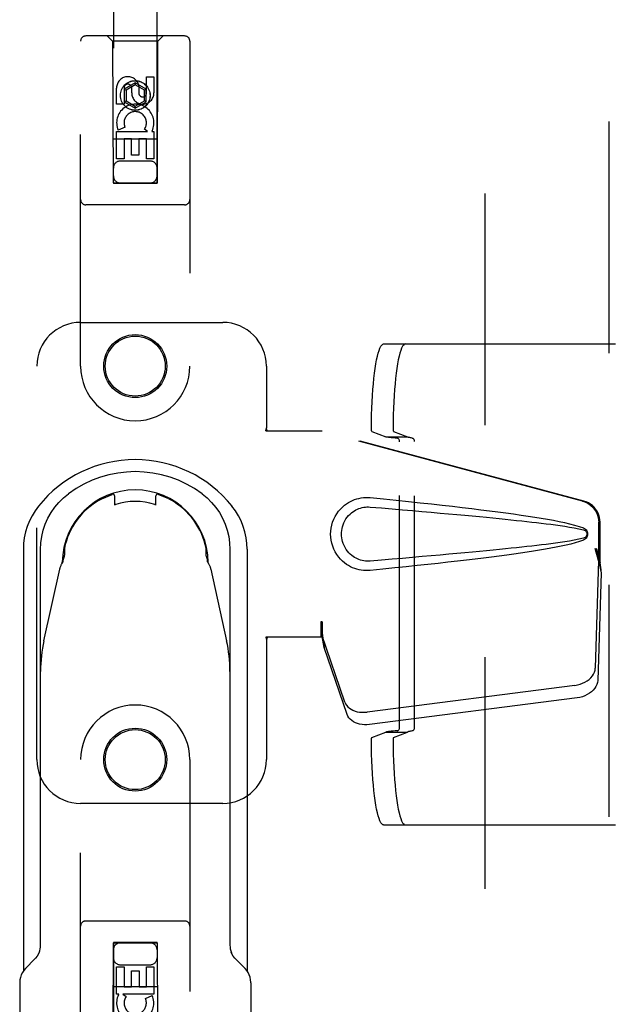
# Model space of a CAD drawing. Header units: inches. Extents: x 0 to 241, y 0 to 156.
# Tile 31 of 70: x 78.24 to 81.62, y 76.42 to 82.05. Entities that reach past the tile are written whole.
import ezdxf

# ---------------------------------------------------------------- set-up
doc = ezdxf.new("R2010")
doc.units = ezdxf.units.IN
doc.header["$LTSCALE"] = 13.251942
doc.header["$MEASUREMENT"] = 0
doc.linetypes.add('HIDDEN', pattern=[0.2, 0.1, -0.1])
doc.layers.add('DEFAULT_2', color=8, linetype='HIDDEN')
doc.layers.add('LEFT_DOOR_ASSEMBLY', color=7, linetype='CONTINUOUS')

msp = doc.modelspace()

# ---------------------------------------------------------------- linework, layer by layer
at = {"layer": 'DEFAULT_2', "color": 8, "linetype": 'HIDDEN'}
for p, q in [((80.8975, 45.272), (80.8975, 112.608)), ((80.3174, 80.1915), (82.0934, 80.1915)), ((80.2505, 79.6904), (80.3301, 79.6605)), ((80.3301, 79.6605), (80.4539, 79.6605)), ((80.3743, 79.6904), (80.4539, 79.6605)), ((80.409, 77.9999), (80.409, 79.633)), ((80.4933, 77.9991), (80.4933, 79.6338)), ((80.2505, 77.9425), (80.3301, 77.9724)), ((80.3301, 77.9724), (80.4539, 77.9724)), ((80.3743, 77.9425), (80.4539, 77.9724)), ((80.3174, 77.4415), (82.0934, 77.4415))]:
    msp.add_line(p, q, dxfattribs=at)
for points in [[(80.2479, 79.7112), (80.2483, 79.7494), (80.2491, 79.7871), (80.2504, 79.8243), (80.252, 79.8608), (80.254, 79.8963), (80.2563, 79.9306), (80.2591, 79.9635), (80.2621, 79.9948), (80.2655, 80.0243), (80.2692, 80.0519), (80.2732, 80.0773), (80.2774, 80.1005), (80.2819, 80.1213), (80.2866, 80.1396), (80.2914, 80.1552), (80.2965, 80.1682), (80.3016, 80.1783), (80.3068, 80.1856), (80.3121, 80.19), (80.3174, 80.1915)], [(80.4412, 80.1915), (80.4359, 80.19), (80.4306, 80.1856), (80.4254, 80.1783), (80.4202, 80.1682), (80.4152, 80.1552), (80.4104, 80.1396), (80.4057, 80.1213), (80.4012, 80.1005), (80.397, 80.0773), (80.393, 80.0519), (80.3893, 80.0243), (80.3859, 79.9948), (80.3828, 79.9635), (80.3801, 79.9306), (80.3777, 79.8963), (80.3758, 79.8608), (80.3741, 79.8243), (80.3729, 79.7871), (80.3721, 79.7494), (80.3717, 79.7112)], [(80.2505, 79.6904), (80.2501, 79.6909), (80.2497, 79.6917), (80.2493, 79.6931), (80.249, 79.6948), (80.2486, 79.6969), (80.2484, 79.6994), (80.2482, 79.7021), (80.248, 79.705), (80.2479, 79.7081), (80.2479, 79.7112)], [(80.3953, 79.6529), (80.3828, 79.6538), (80.3713, 79.6547), (80.3611, 79.6556), (80.3522, 79.6565), (80.3446, 79.6575), (80.3383, 79.6585), (80.3335, 79.6595), (80.3301, 79.6605)], [(80.3717, 79.7112), (80.3717, 79.7081), (80.3718, 79.705), (80.3719, 79.7021), (80.3722, 79.6994), (80.3724, 79.6969), (80.3727, 79.6948), (80.3731, 79.6931), (80.3735, 79.6917), (80.3739, 79.6909), (80.3743, 79.6904)], [(80.4807, 79.6537), (80.4756, 79.6545), (80.4709, 79.6553), (80.4668, 79.6561), (80.4631, 79.657), (80.46, 79.6578), (80.4574, 79.6587), (80.4553, 79.6596), (80.4539, 79.6605)], [(80.409, 79.633), (80.4088, 79.636), (80.4083, 79.6389), (80.4075, 79.6418), (80.4063, 79.6444), (80.4049, 79.6468), (80.4033, 79.6489), (80.4014, 79.6505), (80.3995, 79.6518), (80.3974, 79.6526), (80.3953, 79.6529)], [(80.4807, 79.6537), (80.4826, 79.6532), (80.4845, 79.6523), (80.4862, 79.651), (80.4879, 79.6494), (80.4895, 79.6473), (80.4908, 79.645), (80.4919, 79.6424), (80.4927, 79.6396), (80.4931, 79.6367), (80.4933, 79.6338)], [(80.3953, 77.98), (80.3828, 77.9791), (80.3713, 77.9782), (80.3611, 77.9773), (80.3522, 77.9764), (80.3446, 77.9754), (80.3383, 77.9744), (80.3335, 77.9734), (80.3301, 77.9724)], [(80.3953, 77.98), (80.3974, 77.9803), (80.3995, 77.9811), (80.4014, 77.9824), (80.4033, 77.984), (80.4049, 77.9861), (80.4063, 77.9885), (80.4075, 77.9911), (80.4083, 77.994), (80.4088, 77.9969), (80.409, 77.9999)], [(80.4807, 77.9792), (80.4756, 77.9784), (80.4709, 77.9776), (80.4668, 77.9768), (80.4631, 77.9759), (80.46, 77.9751), (80.4574, 77.9742), (80.4553, 77.9733), (80.4539, 77.9724)], [(80.4933, 77.9991), (80.4931, 77.9962), (80.4927, 77.9933), (80.4919, 77.9905), (80.4908, 77.9879), (80.4895, 77.9856), (80.4879, 77.9835), (80.4863, 77.9819), (80.4845, 77.9806), (80.4826, 77.9797), (80.4807, 77.9792)], [(80.2479, 77.9217), (80.2479, 77.9248), (80.248, 77.9279), (80.2482, 77.9308), (80.2484, 77.9335), (80.2486, 77.936), (80.249, 77.9381), (80.2493, 77.9398), (80.2497, 77.9412), (80.2501, 77.942), (80.2505, 77.9425)], [(80.3174, 77.4415), (80.3121, 77.4429), (80.3068, 77.4473), (80.3016, 77.4546), (80.2965, 77.4647), (80.2914, 77.4777), (80.2866, 77.4933), (80.2819, 77.5116), (80.2774, 77.5324), (80.2732, 77.5556), (80.2692, 77.581), (80.2655, 77.6086), (80.2621, 77.6381), (80.2591, 77.6694), (80.2563, 77.7023), (80.254, 77.7366), (80.252, 77.7721), (80.2504, 77.8086), (80.2491, 77.8458), (80.2483, 77.8835), (80.2479, 77.9217)], [(80.3743, 77.9425), (80.3739, 77.942), (80.3735, 77.9412), (80.3731, 77.9398), (80.3727, 77.9381), (80.3724, 77.936), (80.3722, 77.9335), (80.3719, 77.9308), (80.3718, 77.9279), (80.3717, 77.9248), (80.3717, 77.9217)], [(80.3717, 77.9217), (80.3721, 77.8835), (80.3729, 77.8458), (80.3741, 77.8086), (80.3758, 77.7721), (80.3777, 77.7366), (80.3801, 77.7023), (80.3828, 77.6694), (80.3859, 77.6381), (80.3893, 77.6086), (80.393, 77.581), (80.397, 77.5556), (80.4012, 77.5324), (80.4057, 77.5116), (80.4104, 77.4933), (80.4152, 77.4777), (80.4202, 77.4647), (80.4254, 77.4546), (80.4306, 77.4473), (80.4359, 77.4429), (80.4412, 77.4415)]]:
    msp.add_lwpolyline(points, dxfattribs=at)
at = {"layer": 'LEFT_DOOR_ASSEMBLY', "color": 8, "linetype": 'HIDDEN'}
for p, q in [((81.606, 113.269), (81.606, 44.611)), ((78.7725, 112.3625), (78.7725, 81.1107)), ((79.0225, 81.1107), (79.0225, 112.3625)), ((78.585, 80.065), (78.585, 81.9225)), ((79.18, 81.9525), (78.615, 81.9525)), ((78.7675, 81.9225), (78.7375, 81.9525)), ((78.7675, 81.9225), (78.771, 81.1125)), ((79.0275, 81.9225), (78.7675, 81.9225)), ((79.024, 81.1125), (79.0275, 81.9225)), ((79.0275, 81.9225), (79.0575, 81.9525)), ((79.21, 81.9225), (79.21, 80.065)), ((78.8975, 81.6843), (78.835, 81.6482)), ((78.8975, 81.6843), (78.8975, 81.6728)), ((78.96, 81.6482), (78.8975, 81.6843)), ((78.9617, 81.6266), (78.9617, 81.719)), ((78.9617, 81.719), (79.0041, 81.719)), ((79.0041, 81.719), (79.0041, 81.6266)), ((78.7909, 81.5627), (78.7909, 81.6551)), ((78.8333, 81.6551), (78.8333, 81.5627)), ((78.835, 81.6482), (78.835, 81.5761)), ((78.835, 81.6482), (78.845, 81.6425)), ((78.8975, 81.6728), (78.845, 81.6425)), ((78.845, 81.6425), (78.845, 81.5818)), ((78.8772, 81.6266), (78.8772, 81.6551)), ((78.95, 81.6425), (78.8975, 81.6728)), ((78.9182, 81.6689), (78.9182, 81.6227)), ((78.96, 81.6482), (78.95, 81.6425)), ((78.95, 81.5818), (78.95, 81.6425)), ((78.96, 81.5761), (78.96, 81.6482)), ((78.835, 81.5761), (78.845, 81.5818)), ((78.835, 81.5761), (78.8975, 81.54)), ((78.845, 81.5818), (78.8975, 81.5515)), ((78.8975, 81.5515), (78.95, 81.5818)), ((78.8975, 81.54), (78.96, 81.5761)), ((78.96, 81.5761), (78.95, 81.5818)), ((78.8333, 81.5627), (78.7909, 81.5627)), ((78.8975, 81.54), (78.8975, 81.5515)), ((78.7909, 81.2503), (78.7909, 81.4064)), ((78.7909, 81.4064), (78.9685, 81.4064)), ((78.839, 81.4308), (78.7999, 81.4139)), ((78.9685, 81.4064), (78.9499, 81.4194)), ((78.9936, 81.4099), (78.9918, 81.4064)), ((78.9918, 81.4064), (79.0041, 81.4064)), ((79.0041, 81.4064), (79.0041, 81.2503)), ((79.0251, 81.3625), (78.77, 81.3625)), ((78.8333, 81.3638), (78.8333, 81.2503)), ((78.8758, 81.3638), (78.8333, 81.3638)), ((78.8758, 81.2716), (78.8758, 81.3638)), ((78.9182, 81.3638), (78.9182, 81.2716)), ((78.9617, 81.3638), (78.9182, 81.3638)), ((78.9617, 81.2503), (78.9617, 81.3638)), ((78.8333, 81.2503), (78.7909, 81.2503)), ((78.9825, 81.2375), (78.8125, 81.2375)), ((78.9182, 81.2716), (78.8758, 81.2716)), ((79.0041, 81.2503), (78.9617, 81.2503)), ((78.771, 81.1125), (79.024, 81.1125)), ((78.7725, 81.1138), (79.0225, 81.1138)), ((78.7725, 81.1107), (79.0225, 81.1107)), ((79.18, 80.9875), (78.615, 80.9875)), ((78.585, 80.315), (79.3975, 80.315)), ((78.335, 77.815), (78.335, 80.065)), ((79.6475, 80.065), (79.6475, 79.7118)), ((79.6445, 79.695), (79.6475, 79.7118)), ((79.6445, 79.695), (79.9655, 79.695)), ((79.6519, 79.695), (79.6475, 79.7118)), ((81.4552, 79.2926), (79.9578, 79.695)), ((81.4629, 79.2926), (79.9655, 79.695)), ((81.5476, 78.9421), (81.5476, 79.1719)), ((81.5553, 78.9421), (81.5553, 79.1719)), ((81.5258, 79.0237), (81.5476, 78.9421)), ((81.5335, 79.0237), (81.5553, 78.9421)), ((81.5469, 78.9535), (81.5278, 78.3384)), ((81.5469, 78.9535), (81.5604, 78.8825)), ((81.5553, 78.9421), (81.5476, 78.9421)), ((81.5492, 78.9696), (81.5579, 78.9134)), ((81.5604, 78.8825), (81.5413, 78.2674)), ((81.5579, 78.9134), (81.5588, 78.9026)), ((81.5588, 78.9026), (81.5597, 78.8923)), ((81.5597, 78.8923), (81.5604, 78.8825)), ((79.9578, 78.6024), (79.9578, 78.515)), ((79.9655, 78.6024), (79.9578, 78.6024)), ((79.9655, 78.6024), (79.9655, 78.515)), ((79.6445, 78.515), (79.6475, 78.4981)), ((79.9655, 78.515), (79.6445, 78.515)), ((79.6519, 78.515), (79.6475, 78.4981)), ((79.6475, 78.4981), (79.6475, 77.815)), ((80.096, 78.1444), (79.9641, 78.5283)), ((79.9776, 78.4572), (79.9641, 78.5283)), ((79.9734, 78.4877), (79.9776, 78.4572)), ((80.1095, 78.0734), (79.9776, 78.4572)), ((81.4103, 78.2394), (80.2228, 78.0869)), ((81.4238, 78.1683), (80.2364, 78.0159)), ((78.585, 75.9575), (78.585, 77.815)), ((79.21, 77.815), (79.21, 75.9575)), ((79.3975, 77.565), (78.585, 77.565)), ((79.18, 76.8925), (78.615, 76.8925)), ((78.771, 76.7675), (78.7675, 75.9575)), ((78.771, 76.7675), (79.024, 76.7675)), ((78.7725, 76.7692), (78.7725, 45.5175)), ((79.0225, 76.7692), (78.7725, 76.7692)), ((79.0225, 76.7661), (78.7725, 76.7661)), ((79.0225, 45.5175), (79.0225, 76.7692)), ((79.0275, 75.9575), (79.024, 76.7675)), ((78.791, 76.4735), (78.791, 76.6296)), ((78.791, 76.6296), (78.8334, 76.6296)), ((78.8125, 76.6425), (78.9825, 76.6425)), ((78.8334, 76.6296), (78.8334, 76.5161)), ((78.9617, 76.5161), (78.9617, 76.6296)), ((78.9617, 76.6296), (79.0042, 76.6296)), ((79.0042, 76.6296), (79.0042, 76.4735)), ((78.8769, 76.5161), (78.8769, 76.6083)), ((78.8769, 76.6083), (78.9193, 76.6083)), ((78.9193, 76.6083), (78.9193, 76.5161)), ((78.77, 76.5175), (79.0251, 76.5175)), ((78.8334, 76.5161), (78.8769, 76.5161)), ((78.9193, 76.5161), (78.9617, 76.5161)), ((78.8032, 76.4735), (78.791, 76.4735)), ((78.8015, 76.47), (78.8032, 76.4735)), ((79.0042, 76.4735), (78.8266, 76.4735)), ((78.8266, 76.4735), (78.8451, 76.4605)), ((78.9561, 76.4491), (78.9952, 76.466))]:
    msp.add_line(p, q, dxfattribs=at)
at = {"layer": 'LEFT_DOOR_ASSEMBLY', "color": 7, "linetype": 'Continuous'}
for p, q in [((78.706, 79.3062), (78.7665, 79.3319)), ((78.7794, 79.3226), (78.7794, 79.2723)), ((79.0156, 79.2723), (79.0156, 79.3226)), ((79.0891, 79.3062), (79.0286, 79.3319)), ((78.6945, 79.3), (78.698, 79.302)), ((78.698, 79.302), (78.7019, 79.304)), ((78.7019, 79.304), (78.706, 79.3062)), ((79.0891, 79.3062), (79.0932, 79.304)), ((79.0932, 79.304), (79.097, 79.302)), ((79.097, 79.302), (79.1006, 79.3)), ((78.2578, 79.0177), (78.2578, 76.6059)), ((78.3562, 76.755), (78.3562, 79.0168)), ((78.4924, 79.0224), (78.4924, 78.9919)), ((79.3026, 78.9919), (79.3026, 79.0224)), ((79.4389, 79.0168), (79.4389, 76.755)), ((79.5373, 79.0176), (79.5373, 76.6058)), ((78.4784, 78.9355), (78.4811, 78.94)), ((78.4811, 78.94), (78.4828, 78.9426)), ((79.3139, 78.94), (79.3167, 78.9355)), ((78.3754, 78.4949), (78.4661, 78.9041)), ((79.3289, 78.9041), (79.4197, 78.4949)), ((78.3224, 76.674), (78.2713, 76.6225)), ((78.3488, 76.7134), (78.3488, 76.7135)), ((79.4463, 76.7135), (79.4463, 76.7133)), ((79.4504, 76.7046), (79.4463, 76.7134)), ((79.5238, 76.6225), (79.4726, 76.674)), ((78.2369, 76.5391), (78.2369, 73.965)), ((79.5581, 76.5391), (79.5581, 73.965))]:
    msp.add_line(p, q, dxfattribs=at)
for points in [[(78.3562, 79.0168), (78.358, 79.0541), (78.3631, 79.0907), (78.3716, 79.1267), (78.3835, 79.1618), (78.3984, 79.1954), (78.4164, 79.2274), (78.4374, 79.2577), (78.461, 79.286), (78.487, 79.3117), (78.5154, 79.335)], [(79.2796, 79.335), (79.3082, 79.3115), (79.3342, 79.2858), (79.3579, 79.2575), (79.3788, 79.2272), (79.3968, 79.1951), (79.4117, 79.1615), (79.4235, 79.1265), (79.432, 79.0904), (79.4371, 79.0539), (79.4389, 79.0168)], [(78.3443, 79.2648), (78.3246, 79.2378), (78.3073, 79.2096), (78.2924, 79.1798), (78.2801, 79.1488), (78.2704, 79.1169), (78.2634, 79.0842), (78.2592, 79.0512), (78.2578, 79.0176)], [(78.7803, 79.2723), (78.779, 79.2723), (78.7781, 79.2725), (78.7777, 79.2726)], [(78.7861, 79.2735), (78.784, 79.2729), (78.782, 79.2725), (78.7803, 79.2723)], [(79.0163, 79.2724), (79.0151, 79.2723), (79.0135, 79.2724), (79.0116, 79.2728), (79.0096, 79.2733), (79.0089, 79.2735)], [(79.0174, 79.2726), (79.0174, 79.2726), (79.017, 79.2725), (79.0163, 79.2724)], [(79.5373, 79.0176), (79.5359, 79.0512), (79.5317, 79.0842), (79.5247, 79.1169), (79.515, 79.1488), (79.5026, 79.1798), (79.4877, 79.2096), (79.4704, 79.2378), (79.4507, 79.2648)], [(78.4924, 78.9919), (78.4922, 78.9868), (78.4916, 78.9813), (78.4905, 78.9757), (78.489, 78.97), (78.487, 78.9642), (78.4846, 78.9584)], [(79.3105, 78.9584), (79.3081, 78.9642), (79.3061, 78.97), (79.3045, 78.9757), (79.3035, 78.9813), (79.3028, 78.9868), (79.3026, 78.9919)], [(78.4686, 78.9134), (78.47, 78.9177), (78.4716, 78.9218), (78.4732, 78.9256), (78.4749, 78.9292), (78.4767, 78.9325), (78.4784, 78.9355)], [(78.479, 78.9373), (78.4794, 78.9384), (78.4797, 78.9396), (78.4799, 78.9407), (78.4801, 78.9418), (78.4802, 78.9429), (78.4802, 78.944)], [(78.4828, 78.9426), (78.4834, 78.9436), (78.4838, 78.9444), (78.4841, 78.9449), (78.4842, 78.9453)], [(79.3109, 78.9453), (79.311, 78.9449), (79.3112, 78.9444), (79.3117, 78.9436), (79.3123, 78.9426), (79.3139, 78.94)], [(79.3161, 78.9373), (79.3157, 78.9382), (79.3155, 78.9391), (79.3153, 78.9399), (79.3151, 78.9408), (79.315, 78.9416), (79.3149, 78.9424), (79.3149, 78.9431), (79.3148, 78.944)], [(79.3167, 78.9355), (79.3184, 78.9325), (79.3202, 78.9292), (79.3219, 78.9256), (79.3235, 78.9218), (79.3251, 78.9177), (79.3265, 78.9134)], [(78.4661, 78.9041), (78.4665, 78.9057), (78.4669, 78.9073), (78.4673, 78.9088), (78.4677, 78.9104), (78.4681, 78.9119), (78.4686, 78.9134)], [(79.3265, 78.9134), (79.3269, 78.9119), (79.3274, 78.9104), (79.3278, 78.9088), (79.3282, 78.9073), (79.3286, 78.9057), (79.3289, 78.9041)], [(78.3488, 76.7134), (78.3446, 76.7044), (78.337, 76.6916), (78.3277, 76.6796), (78.3224, 76.674)], [(79.4726, 76.674), (79.4675, 76.6794), (79.4582, 76.6915), (79.4504, 76.7046)], [(78.2713, 76.6225), (78.2692, 76.6203), (78.26, 76.6093), (78.2521, 76.5972), (78.2458, 76.5841), (78.2411, 76.5701), (78.2381, 76.5558), (78.2369, 76.5413), (78.2369, 76.5391)], [(79.5581, 76.5391), (79.5581, 76.542), (79.5569, 76.5564), (79.5539, 76.5705), (79.5492, 76.5843), (79.5427, 76.5975), (79.5347, 76.6098), (79.5253, 76.6209), (79.5238, 76.6225)]]:
    msp.add_lwpolyline(points, dxfattribs=at)
at = {"layer": 'LEFT_DOOR_ASSEMBLY', "color": 8, "linetype": 'HIDDEN'}
for points in [[(80.2414, 78.8969), (80.2286, 78.8961), (80.2157, 78.896), (80.2027, 78.8968), (80.1899, 78.8984), (80.1771, 78.9008), (80.1646, 78.904), (80.1523, 78.9079), (80.1404, 78.9126), (80.1287, 78.918), (80.1172, 78.9243), (80.1058, 78.9316), (80.0944, 78.94), (80.083, 78.9496), (80.0718, 78.9606), (80.0608, 78.9734), (80.0505, 78.9874), (80.0412, 79.0027), (80.0331, 79.0187), (80.0266, 79.0354), (80.0214, 79.0524), (80.0178, 79.0695), (80.0156, 79.0868), (80.0148, 79.1041), (80.0155, 79.1214), (80.0175, 79.1387), (80.021, 79.1558), (80.026, 79.1728), (80.0324, 79.1895), (80.0403, 79.2056), (80.0495, 79.221), (80.0597, 79.2352), (80.0707, 79.2481), (80.0819, 79.2593), (80.0933, 79.2691), (80.1048, 79.2776), (80.1163, 79.285), (80.1279, 79.2914), (80.1396, 79.297), (80.1517, 79.3018), (80.164, 79.3058), (80.1766, 79.309), (80.1895, 79.3115), (80.2024, 79.3131)], [(80.2024, 79.3131), (80.2155, 79.3139), (80.2284, 79.3138), (80.2414, 79.313)], [(80.2414, 79.313), (80.317, 79.3054), (80.3897, 79.298), (80.4594, 79.2908), (80.5262, 79.2838), (80.5904, 79.2769), (80.6519, 79.2701), (80.7109, 79.2635), (80.7674, 79.257), (80.8216, 79.2506), (80.8736, 79.2443), (80.9235, 79.238), (80.9713, 79.2319), (81.0171, 79.2258), (81.061, 79.2198), (81.103, 79.2138), (81.1433, 79.2078), (81.1819, 79.2017), (81.2189, 79.1957), (81.2542, 79.1896), (81.288, 79.1834), (81.3203, 79.1771), (81.3511, 79.1706), (81.3805, 79.1638), (81.4084, 79.1565), (81.4348, 79.1486), (81.4597, 79.1399)], [(81.4552, 79.2926), (81.4682, 79.2883), (81.4805, 79.2828), (81.4922, 79.2758), (81.5031, 79.2676), (81.513, 79.2583), (81.5219, 79.248), (81.5295, 79.2367), (81.5359, 79.2247), (81.541, 79.2121), (81.5447, 79.1989), (81.5469, 79.1856), (81.5476, 79.1719)], [(81.5553, 79.1719), (81.5545, 79.1856), (81.5523, 79.1989), (81.5487, 79.2121), (81.5436, 79.2247), (81.5372, 79.2367), (81.5295, 79.248), (81.5207, 79.2583), (81.5108, 79.2676), (81.4999, 79.2758), (81.4882, 79.2828), (81.4759, 79.2883), (81.4629, 79.2926)], [(80.2414, 78.9504), (80.2321, 78.95), (80.2227, 78.9501), (80.2133, 78.9507), (80.2039, 78.952), (80.1947, 78.9539), (80.1856, 78.9563), (80.1767, 78.9593), (80.1681, 78.9628), (80.1597, 78.9668), (80.1514, 78.9715), (80.1431, 78.9768), (80.135, 78.9829), (80.1268, 78.9899), (80.1188, 78.9979), (80.1109, 79.0071), (80.1035, 79.0172), (80.0969, 79.028), (80.0912, 79.0392), (80.0866, 79.0504), (80.083, 79.0616), (80.0803, 79.0726), (80.0785, 79.0833), (80.0774, 79.0938), (80.0771, 79.1042), (80.0773, 79.1145), (80.0783, 79.125), (80.08, 79.1357), (80.0825, 79.1465), (80.086, 79.1577), (80.0904, 79.1689), (80.0959, 79.1802), (80.1024, 79.1911), (80.1097, 79.2014), (80.1176, 79.2108), (80.1256, 79.2189), (80.1339, 79.2261), (80.1421, 79.2324), (80.1505, 79.2379), (80.1589, 79.2427), (80.1674, 79.2468), (80.1761, 79.2504), (80.1851, 79.2534), (80.1943, 79.2559), (80.2036, 79.2578), (80.213, 79.2591), (80.2225, 79.2598), (80.232, 79.2599), (80.2414, 79.2595)], [(80.2414, 79.2595), (80.3048, 79.2541), (80.366, 79.249), (80.425, 79.2439), (80.482, 79.239), (80.5368, 79.2343), (80.5896, 79.2296), (80.6404, 79.2251), (80.6892, 79.2208), (80.736, 79.2165), (80.781, 79.2124), (80.8241, 79.2084), (80.8654, 79.2045), (80.9049, 79.2007), (80.9426, 79.197), (80.9786, 79.1934), (81.0129, 79.19), (81.0456, 79.1866), (81.077, 79.1833), (81.1071, 79.1801), (81.1362, 79.1769), (81.1645, 79.1737), (81.1921, 79.1705), (81.2192, 79.1673), (81.2461, 79.164), (81.273, 79.1606), (81.2997, 79.157), (81.3266, 79.1533), (81.3534, 79.1493), (81.3802, 79.1451), (81.4069, 79.1404), (81.4334, 79.135), (81.4598, 79.1291)], [(81.4597, 79.1399), (81.4657, 79.1368), (81.471, 79.133), (81.4755, 79.1283), (81.4792, 79.123), (81.4818, 79.1174), (81.4834, 79.1114), (81.484, 79.1052), (81.4835, 79.0989), (81.4819, 79.0929), (81.4793, 79.0872), (81.4757, 79.0818), (81.4711, 79.0771), (81.4658, 79.0731), (81.4596, 79.07)], [(81.4598, 79.1291), (81.4649, 79.1273), (81.4694, 79.1248), (81.4732, 79.1216), (81.4763, 79.1179), (81.4785, 79.1138), (81.4798, 79.1094), (81.4802, 79.1047), (81.4797, 79.1001), (81.4783, 79.0958), (81.4761, 79.0918), (81.473, 79.0882), (81.4692, 79.085), (81.4648, 79.0826), (81.4598, 79.0808)], [(81.4598, 79.0808), (81.4335, 79.0749), (81.407, 79.0695), (81.3803, 79.0649), (81.3536, 79.0606), (81.3268, 79.0567), (81.3001, 79.0529), (81.2733, 79.0494), (81.2466, 79.046), (81.2197, 79.0427), (81.1926, 79.0394), (81.1651, 79.0363), (81.1369, 79.0331), (81.1079, 79.0299), (81.0778, 79.0267), (81.0465, 79.0234), (81.0138, 79.02), (80.9794, 79.0166), (80.9434, 79.013), (80.9057, 79.0093), (80.8662, 79.0055), (80.8249, 79.0016), (80.7818, 78.9976), (80.7368, 78.9935), (80.6899, 78.9892), (80.641, 78.9848), (80.5902, 78.9803), (80.5373, 78.9757), (80.4824, 78.9709), (80.4254, 78.966), (80.3663, 78.961), (80.3049, 78.9558), (80.2414, 78.9504)], [(81.4596, 79.07), (81.437, 79.062), (81.4131, 79.0546), (81.3878, 79.0479), (81.3612, 79.0416), (81.3333, 79.0355), (81.3042, 79.0296), (81.2738, 79.0238), (81.2421, 79.0182), (81.209, 79.0125), (81.1744, 79.007), (81.1384, 79.0014), (81.1009, 78.9958), (81.0618, 78.9903), (81.0211, 78.9846), (80.9787, 78.979), (80.9346, 78.9733), (80.8887, 78.9675), (80.8409, 78.9617), (80.7911, 78.9557), (80.7393, 78.9497), (80.6854, 78.9435), (80.6292, 78.9373), (80.5708, 78.9309), (80.51, 78.9244), (80.4468, 78.9178), (80.381, 78.911), (80.3125, 78.904), (80.2414, 78.8969)], [(81.5258, 79.0237), (81.5311, 79.0041), (81.5365, 78.985), (81.5419, 78.966), (81.5473, 78.9477), (81.5526, 78.9302), (81.5579, 78.9134)], [(81.5335, 79.0237), (81.5361, 79.0141), (81.5387, 79.0047), (81.5414, 78.9954), (81.544, 78.9865), (81.5466, 78.9779), (81.5492, 78.9696)], [(81.5492, 78.9696), (81.5488, 78.9668), (81.5485, 78.964), (81.5481, 78.9613), (81.5477, 78.9587), (81.5473, 78.9561), (81.5469, 78.9535)], [(79.9578, 78.6024), (79.9603, 78.5822), (79.963, 78.5622), (79.9656, 78.5425), (79.9683, 78.5234), (79.9734, 78.4877)], [(79.9655, 78.6024), (79.9653, 78.5921), (79.965, 78.5622)], [(79.9647, 78.5439), (79.9645, 78.5385), (79.9644, 78.5358), (79.9643, 78.5332), (79.9642, 78.5307), (79.9641, 78.5283)], [(79.965, 78.5622), (79.9649, 78.5528), (79.9647, 78.5439)], [(79.9723, 78.4954), (79.9707, 78.5064), (79.9686, 78.5237), (79.9669, 78.5397), (79.9658, 78.5542), (79.9652, 78.567), (79.9651, 78.5747)], [(81.4103, 78.2394), (81.4257, 78.2421), (81.4406, 78.2461), (81.455, 78.2514), (81.4687, 78.2579), (81.4813, 78.2656), (81.4927, 78.2742), (81.5028, 78.2837), (81.5113, 78.2939), (81.5181, 78.3046), (81.5232, 78.3157), (81.5264, 78.327), (81.5278, 78.3384)], [(81.5413, 78.2674), (81.54, 78.2559), (81.5368, 78.2447), (81.5317, 78.2336), (81.5249, 78.2228), (81.5163, 78.2126), (81.5063, 78.2032), (81.4949, 78.1945), (81.4822, 78.1869), (81.4686, 78.1804), (81.4542, 78.175), (81.4393, 78.171), (81.4238, 78.1683)], [(80.096, 78.1444), (80.1002, 78.1348), (80.1059, 78.1258), (80.1131, 78.1174), (80.1216, 78.1098), (80.1314, 78.1031), (80.1424, 78.0974), (80.1543, 78.0928), (80.1671, 78.0892), (80.1805, 78.0868), (80.1943, 78.0856), (80.2084, 78.0857), (80.2228, 78.0869)], [(80.2364, 78.0159), (80.222, 78.0146), (80.2079, 78.0146), (80.194, 78.0158), (80.1806, 78.0182), (80.1679, 78.0217), (80.1559, 78.0264), (80.145, 78.0321), (80.1352, 78.0388), (80.1266, 78.0464), (80.1194, 78.0548), (80.1137, 78.0637), (80.1095, 78.0734)]]:
    msp.add_lwpolyline(points, dxfattribs=at)
for centre, radius in [((78.8975, 81.6125), 0.085), ((78.8975, 81.6125), 0.0845), ((78.8975, 80.065), 0.18), ((78.8975, 80.065), 0.1715), ((78.8975, 77.815), 0.18), ((78.8975, 77.815), 0.1715)]:
    msp.add_circle(centre, radius, dxfattribs=at)
for centre, radius, start, end in [((78.615, 81.9225), 0.03, 90, 180), ((79.18, 81.9225), 0.03, 0, 90), ((78.8553, 81.6552), 0.0644, 12.2995, 180.0775), ((78.8553, 81.6551), 0.0219, 359.9011, 180), ((78.9407, 81.6266), 0.0635, 180, 360), ((78.9397, 81.6266), 0.0219, 190.307, 360), ((78.8976, 81.4562), 0.1065, 334.2636, 203.4027), ((78.8976, 81.4562), 0.0639, 324.8895, 203.4026), ((78.8125, 81.1975), 0.04, 90, 180), ((78.9825, 81.1975), 0.04, 0, 90), ((78.8125, 81.1525), 0.04, 180, 270), ((78.9825, 81.1525), 0.04, 270, 360), ((78.615, 81.0175), 0.03, 180, 270), ((79.18, 81.0175), 0.03, 270, 360), ((78.585, 80.065), 0.25, 90, 180), ((79.3975, 80.065), 0.25, 0, 90), ((78.8975, 80.065), 0.3125, 180, 360), ((78.8975, 77.815), 0.3125, 0, 180), ((78.585, 77.815), 0.25, 180, 270), ((79.3975, 77.815), 0.25, 270, 360), ((78.615, 76.8625), 0.03, 90, 180), ((79.18, 76.8625), 0.03, 0, 90), ((78.8125, 76.7275), 0.04, 90, 180), ((78.9825, 76.7275), 0.04, 0, 90), ((78.8125, 76.6825), 0.04, 180, 270), ((78.9825, 76.6825), 0.04, 270, 360), ((78.8974, 76.4237), 0.1065, 154.2636, 23.4027), ((78.8974, 76.4237), 0.0639, 144.8895, 23.4026)]:
    msp.add_arc(centre, radius, start, end, dxfattribs=at)
at = {"layer": 'LEFT_DOOR_ASSEMBLY', "color": 7, "linetype": 'Continuous'}
for centre, radius, start, end in [((78.8975, 78.8218), 0.7087, 38.6816, 141.3184), ((78.8975, 78.8218), 0.6398, 53.3272, 126.6728), ((78.8975, 78.94), 0.4173, 0.5507, 179.4493), ((78.7696, 79.3226), 0.00984, 0, 108.4893), ((79.0255, 79.3226), 0.00984, 71.5107, 180), ((78.8975, 78.94), 0.4134, 119.3802, 168.4994), ((78.8975, 78.94), 0.3517, 71.5349, 108.4651), ((78.8975, 78.94), 0.4134, 11.5006, 60.6198), ((78.8975, 78.94), 0.4134, 177.4484, 179.2585), ((78.8975, 78.94), 0.4134, 0.7415, 2.5516)]:
    msp.add_arc(centre, radius, start, end, dxfattribs=at)
for centre, major_axis, ratio, start_param, end_param in [((79.1441, 78.3243), (0.1727, 0.7786), 0.987248, 1.570796, 1.791824), ((78.651, 78.3243), (0.1727, -0.7786), 0.987248, 1.349769, 1.570796), ((78.238, 76.7547), (0.0454, 0.1096), 0.995865, -1.557991, -1.176477), ((79.5571, 76.7547), (-0.0454, 0.1096), 0.995865, 1.176477, 1.558029)]:
    msp.add_ellipse(centre, major_axis=major_axis, ratio=ratio, start_param=start_param, end_param=end_param, dxfattribs=at)

doc.saveas('drawing.dxf')
